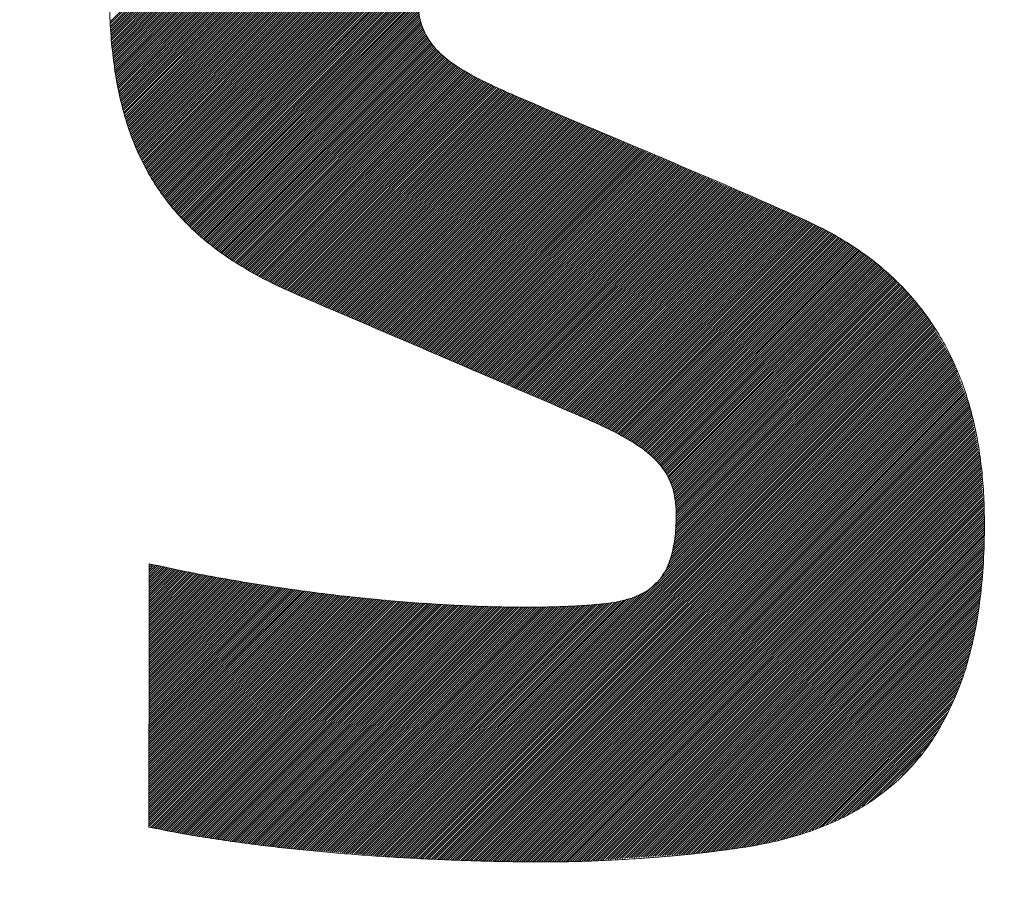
# Model space of a CAD drawing. Header units: millimetres. Extents: x 0 to 1735, y 0 to 1188.
# Tile 71 of 139: x 233.4 to 237.36, y 787.44 to 790.95. Entities that reach past the tile are written whole.
import ezdxf

# ---------------------------------------------------------------- set-up
doc = ezdxf.new("R2010")
doc.units = ezdxf.units.MM
doc.header["$LTSCALE"] = 0.727559
doc.layers.add('NoLayerName_001', color=7, linetype='Continuous')
doc.layers.add('NoLayerName_002', color=7, linetype='Continuous')

# ---------------------------------------------------------------- blocks, each defined once
blk = doc.blocks.new('JZB_0011')
at = {"layer": 'NoLayerName_002', "color": 7, "linetype": 'Continuous', "lineweight": 25}
for p, q in [((21.2814, 4.871), (19.7652, 3.3548)), ((21.291, 4.8717), (19.7659, 3.3466)), ((21.3006, 4.8724), (19.7666, 3.3384)), ((21.3101, 4.873), (19.7673, 3.3302)), ((21.3197, 4.8737), (19.7681, 3.3221)), ((21.3293, 4.8744), (19.7688, 3.3139)), ((21.3389, 4.875), (19.7695, 3.3057)), ((21.3484, 4.8757), (19.7702, 3.2975)), ((21.358, 4.8764), (19.771, 3.2893)), ((21.3676, 4.877), (19.7717, 3.2811)), ((21.3771, 4.8777), (19.7724, 3.273)), ((21.3863, 4.8779), (19.7731, 3.2648)), ((21.3953, 4.8781), (19.7739, 3.2566)), ((21.4044, 4.8783), (19.7746, 3.2484)), ((21.4135, 4.8784), (19.7753, 3.2402)), ((21.4226, 4.8786), (19.7765, 3.2325)), ((21.4317, 4.8788), (19.7777, 3.2247)), ((21.4408, 4.879), (19.7788, 3.217)), ((21.4499, 4.8792), (19.78, 3.2093)), ((21.459, 4.8793), (19.7812, 3.2016)), ((21.4681, 4.8795), (19.7824, 3.1938)), ((21.4771, 4.8797), (19.7836, 3.1861)), ((21.4862, 4.8799), (19.7847, 3.1784)), ((21.4952, 4.8799), (19.7859, 3.1707)), ((21.5041, 4.88), (19.7871, 3.1629)), ((21.5131, 4.88), (19.7883, 3.1552)), ((21.522, 4.88), (19.7895, 3.1475)), ((21.5309, 4.88), (19.7907, 3.1398)), ((21.5398, 4.88), (19.7918, 3.132)), ((21.5487, 4.88), (19.7931, 3.1244)), ((21.5575, 4.8799), (19.7948, 3.1172)), ((21.5664, 4.8798), (19.7965, 3.1099)), ((21.5752, 4.8797), (19.7981, 3.1027)), ((21.584, 4.8797), (19.7998, 3.0955)), ((21.5928, 4.8796), (19.8015, 3.0882)), ((21.6016, 4.8795), (19.8031, 3.081)), ((21.6105, 4.8794), (19.8048, 3.0737)), ((21.6193, 4.8793), (19.8064, 3.0665)), ((21.6281, 4.8792), (19.8081, 3.0592)), ((21.6369, 4.8792), (19.8098, 3.052)), ((21.6458, 4.8791), (19.8114, 3.0447)), ((21.6546, 4.879), (19.8131, 3.0375)), ((21.6633, 4.8788), (19.8148, 3.0302)), ((21.672, 4.8786), (19.8164, 3.023)), ((21.6807, 4.8784), (19.8184, 3.016)), ((21.6894, 4.8781), (19.8205, 3.0093)), ((21.6981, 4.8779), (19.8227, 3.0025)), ((21.7068, 4.8777), (19.8248, 2.9958)), ((21.7154, 4.8775), (19.827, 2.989)), ((21.7241, 4.8772), (19.8291, 2.9823)), ((21.7328, 4.877), (19.8313, 2.9755)), ((21.7415, 4.8768), (19.8334, 2.9687)), ((21.7502, 4.8766), (19.8356, 2.962)), ((21.7588, 4.8763), (19.8378, 2.9552)), ((21.7675, 4.8761), (19.8399, 2.9485)), ((21.7762, 4.8759), (19.8421, 2.9417)), ((21.7849, 4.8757), (19.8442, 2.935)), ((21.7936, 4.8754), (19.8464, 2.9282)), ((21.8023, 4.8752), (19.8485, 2.9215)), ((21.8109, 4.875), (19.8511, 2.9151)), ((21.8196, 4.8747), (19.8538, 2.9089)), ((21.8283, 4.8745), (19.8564, 2.9026)), ((21.837, 4.8743), (19.8591, 2.8964)), ((21.8457, 4.8741), (19.8617, 2.8901)), ((21.8543, 4.8738), (19.8644, 2.8839)), ((21.863, 4.8736), (19.867, 2.8776)), ((21.8717, 4.8734), (19.8697, 2.8714)), ((21.8804, 4.8731), (19.8723, 2.8651)), ((21.8889, 4.8727), (19.875, 2.8588)), ((21.8974, 4.8723), (19.8776, 2.8526)), ((21.9059, 4.8719), (19.8803, 2.8463)), ((21.9144, 4.8715), (19.8829, 2.8401)), ((21.9229, 4.8711), (19.8856, 2.8338)), ((21.2527, 4.8691), (19.764, 3.3803)), ((21.2623, 4.8697), (19.7643, 3.3717)), ((21.2718, 4.8704), (19.7645, 3.3631)), ((21.9314, 4.8707), (19.8883, 2.8276)), ((21.9399, 4.8703), (19.8914, 2.8218)), ((21.9484, 4.8699), (19.8945, 2.816)), ((21.9569, 4.8695), (19.8977, 2.8103)), ((21.9654, 4.8691), (19.9008, 2.8045)), ((21.9739, 4.8687), (19.904, 2.7988)), ((21.9824, 4.8683), (19.9071, 2.793)), ((21.9909, 4.8678), (19.9103, 2.7873)), ((21.9994, 4.8674), (19.9134, 2.7815)), ((22.0079, 4.867), (19.9166, 2.7757)), ((22.0164, 4.8666), (19.9198, 2.77)), ((22.0249, 4.8662), (19.9229, 2.7642)), ((22.0334, 4.8658), (19.9261, 2.7585)), ((22.0419, 4.8654), (19.9292, 2.7527)), ((22.0504, 4.865), (19.9324, 2.747)), ((22.0589, 4.8646), (19.9355, 2.7412)), ((22.0674, 4.8642), (19.9391, 2.7359)), ((22.0759, 4.8638), (19.9427, 2.7306)), ((22.0844, 4.8634), (19.9464, 2.7253)), ((22.0929, 4.863), (19.95, 2.7201)), ((22.1014, 4.8626), (19.9537, 2.7148)), ((22.1099, 4.8621), (19.9573, 2.7095)), ((22.1181, 4.8615), (19.9609, 2.7043)), ((22.1264, 4.8608), (19.9646, 2.699)), ((22.1346, 4.8601), (19.9682, 2.6937)), ((22.1428, 4.8594), (19.9718, 2.6885)), ((22.151, 4.8587), (19.9755, 2.6832)), ((22.1593, 4.858), (19.9791, 2.6779)), ((22.1675, 4.8574), (19.9828, 2.6726)), ((22.1757, 4.8567), (19.9864, 2.6674)), ((21.0618, 3.7339), (19.99, 2.6621)), ((21.0437, 3.7068), (19.994, 2.6571)), ((21.0353, 3.6896), (19.9981, 2.6523)), ((21.0304, 3.6757), (20.0022, 2.6475)), ((21.0255, 3.6619), (20.0063, 2.6427)), ((21.0205, 3.648), (20.0104, 2.6379)), ((21.0156, 3.6342), (20.0145, 2.6331)), ((21.0139, 3.6236), (20.0186, 2.6283)), ((21.0123, 3.6131), (20.0227, 2.6235)), ((21.0106, 3.6025), (20.0268, 2.6187)), ((21.0089, 3.5919), (20.031, 2.6139)), ((21.0073, 3.5813), (20.0351, 2.6091)), ((21.0056, 3.5708), (20.0392, 2.6043)), ((21.0039, 3.5602), (20.0433, 2.5995)), ((21.0028, 3.5502), (20.0474, 2.5947)), ((21.0026, 3.541), (20.0515, 2.5899)), ((21.0023, 3.5318), (20.0556, 2.5851)), ((21.002, 3.5227), (20.0601, 2.5808)), ((21.0018, 3.5135), (20.0647, 2.5764)), ((21.0015, 3.5043), (20.0693, 2.5721)), ((21.0013, 3.4952), (20.0738, 2.5677)), ((21.001, 3.486), (20.0784, 2.5634)), ((21.0008, 3.4768), (20.0829, 2.559)), ((21.0005, 3.4677), (20.0875, 2.5547)), ((21.0007, 3.459), (20.0921, 2.5503)), ((21.0018, 3.4512), (20.0966, 2.546)), ((21.0029, 3.4433), (20.1012, 2.5416)), ((21.004, 3.4355), (20.1058, 2.5373)), ((21.0051, 3.4277), (20.1103, 2.5329)), ((21.0062, 3.4199), (20.1149, 2.5286)), ((21.0073, 3.4121), (20.1194, 2.5243)), ((21.0084, 3.4043), (20.124, 2.5199)), ((21.0094, 3.3964), (20.1286, 2.5156)), ((21.0105, 3.3886), (20.1335, 2.5116)), ((21.0127, 3.3819), (20.1385, 2.5076)), ((21.0153, 3.3755), (20.1434, 2.5037)), ((21.0178, 3.3692), (20.1484, 2.4998)), ((21.0203, 3.3628), (20.1534, 2.4959)), ((21.0229, 3.3564), (20.1584, 2.492)), ((21.0254, 3.3501), (20.1634, 2.488)), ((21.028, 3.3437), (20.1684, 2.4841)), ((21.0305, 3.3373), (20.1734, 2.4802)), ((21.033, 3.3309), (20.1784, 2.4763)), ((21.0356, 3.3246), (20.1833, 2.4723)), ((21.039, 3.3191), (20.1883, 2.4684)), ((21.0428, 3.314), (20.1933, 2.4645)), ((21.0466, 3.3089), (20.1983, 2.4606)), ((21.0504, 3.3037), (20.2033, 2.4567)), ((21.0542, 3.2986), (20.2083, 2.4527)), ((21.058, 3.2935), (20.2133, 2.4489)), ((21.0618, 3.2884), (20.2187, 2.4454)), ((21.0655, 3.2833), (20.2241, 2.4418)), ((21.0693, 3.2782), (20.2295, 2.4383)), ((21.0731, 3.273), (20.2349, 2.4348)), ((21.0769, 3.2679), (20.2403, 2.4313)), ((21.0815, 3.2636), (20.2456, 2.4277)), ((21.0863, 3.2595), (20.251, 2.4242)), ((21.0911, 3.2554), (20.2564, 2.4207)), ((21.0958, 3.2512), (20.2618, 2.4172)), ((21.1006, 3.2471), (20.2672, 2.4136)), ((21.1054, 3.2429), (20.2726, 2.4101)), ((21.1102, 3.2388), (20.2779, 2.4066)), ((21.1149, 3.2347), (20.2833, 2.4031)), ((21.1197, 3.2305), (20.2887, 2.3995)), ((21.1245, 3.2264), (20.2941, 2.396)), ((21.1292, 3.2223), (20.2995, 2.3925)), ((21.134, 3.2181), (20.3049, 2.389)), ((21.1393, 3.2145), (20.3106, 2.3858)), ((21.1448, 3.2111), (20.3164, 2.3827)), ((21.1502, 3.2076), (20.3221, 2.3795)), ((21.1557, 3.2042), (20.3279, 2.3763)), ((21.1612, 3.2007), (20.3336, 2.3732)), ((21.1666, 3.1973), (20.3394, 2.37)), ((21.1721, 3.1938), (20.3451, 2.3669)), ((21.1776, 3.1904), (20.3509, 2.3637)), ((21.183, 3.187), (20.3566, 2.3605)), ((21.1885, 3.1835), (20.3624, 2.3574)), ((21.194, 3.1801), (20.3681, 2.3542)), ((21.1994, 3.1766), (20.3739, 2.3511)), ((21.2049, 3.1732), (20.3796, 2.3479)), ((21.2104, 3.1698), (20.3854, 2.3447)), ((21.2163, 3.1668), (20.3911, 2.3416)), ((21.2222, 3.1638), (20.3969, 2.3384)), ((21.2282, 3.1608), (20.4026, 2.3353)), ((21.2341, 3.1578), (20.4084, 2.3322)), ((21.24, 3.1548), (20.4145, 2.3293)), ((21.2459, 3.1518), (20.4206, 2.3265)), ((21.2518, 3.1489), (20.4267, 2.3237)), ((21.2577, 3.1459), (20.4327, 2.3209)), ((21.2637, 3.1429), (20.4388, 2.318)), ((21.2696, 3.1399), (20.4449, 2.3152)), ((21.2755, 3.1369), (20.451, 2.3124)), ((21.2814, 3.1339), (20.4571, 2.3096)), ((21.2873, 3.1309), (20.4631, 2.3067)), ((21.2932, 3.1279), (20.4692, 2.3039)), ((21.2991, 3.1249), (20.4753, 2.3011)), ((21.3052, 3.122), (20.4814, 2.2982)), ((21.3114, 3.1193), (20.4875, 2.2954)), ((21.3175, 3.1166), (20.4936, 2.2926)), ((21.3237, 3.1138), (20.4996, 2.2898)), ((21.3299, 3.1111), (20.5057, 2.2869)), ((21.336, 3.1084), (20.5118, 2.2841)), ((21.3422, 3.1056), (20.5179, 2.2813)), ((21.3484, 3.1029), (20.5241, 2.2786)), ((21.3546, 3.1001), (20.5303, 2.2759)), ((21.3607, 3.0974), (20.5365, 2.2732)), ((21.3669, 3.0947), (20.5428, 2.2705)), ((21.3731, 3.0919), (20.549, 2.2679)), ((21.3792, 3.0892), (20.5552, 2.2652)), ((21.3854, 3.0865), (20.5615, 2.2625)), ((21.3916, 3.0837), (20.5677, 2.2598)), ((21.3978, 3.081), (20.5739, 2.2572)), ((21.4039, 3.0782), (20.5802, 2.2545)), ((21.4101, 3.0755), (20.5864, 2.2518)), ((21.4163, 3.0728), (20.5926, 2.2491)), ((21.4225, 3.0701), (20.5989, 2.2465)), ((21.4288, 3.0675), (20.6051, 2.2438)), ((21.435, 3.0648), (20.6113, 2.2411)), ((21.4413, 3.0621), (20.6176, 2.2385)), ((21.4475, 3.0595), (20.6238, 2.2358)), ((21.4537, 3.0568), (20.63, 2.2331)), ((21.46, 3.0541), (20.6363, 2.2304)), ((21.4662, 3.0515), (20.6425, 2.2278)), ((21.4725, 3.0488), (20.6488, 2.2251)), ((21.4787, 3.0461), (20.655, 2.2224)), ((21.4849, 3.0434), (20.6612, 2.2197)), ((21.4912, 3.0408), (20.6675, 2.2171)), ((21.4974, 3.0381), (20.6737, 2.2144)), ((21.5036, 3.0354), (20.6799, 2.2117)), ((21.5099, 3.0328), (20.6862, 2.209)), ((21.5161, 3.0301), (20.6924, 2.2064)), ((21.5224, 3.0274), (20.6986, 2.2037)), ((21.5286, 3.0248), (20.7049, 2.201)), ((21.5348, 3.0221), (20.7111, 2.1983)), ((21.5411, 3.0194), (20.7173, 2.1957)), ((21.5473, 3.0167), (20.7236, 2.193)), ((21.5536, 3.0141), (20.7298, 2.1903)), ((21.5598, 3.0114), (20.736, 2.1876)), ((21.566, 3.0087), (20.7423, 2.185)), ((21.5723, 3.0061), (20.7485, 2.1823)), ((21.5785, 3.0034), (20.7547, 2.1796)), ((21.5847, 3.0007), (20.761, 2.177)), ((21.591, 2.998), (20.7672, 2.1743)), ((21.5972, 2.9954), (20.7734, 2.1716)), ((21.6034, 2.9927), (20.7797, 2.1689)), ((21.6097, 2.99), (20.7859, 2.1663)), ((21.6159, 2.9874), (20.7921, 2.1636)), ((21.6222, 2.9847), (20.7984, 2.1609)), ((21.6284, 2.982), (20.8046, 2.1582)), ((21.6346, 2.9793), (20.8108, 2.1556)), ((21.6409, 2.9767), (20.8171, 2.1529)), ((21.6471, 2.974), (20.8233, 2.1502)), ((21.6533, 2.9713), (20.8296, 2.1475)), ((21.6596, 2.9687), (20.8358, 2.1449)), ((21.6658, 2.966), (20.842, 2.1422)), ((21.6721, 2.9633), (20.8483, 2.1395)), ((21.6783, 2.9606), (20.8545, 2.1368)), ((21.6845, 2.958), (20.8607, 2.1342)), ((21.6908, 2.9553), (20.867, 2.1315)), ((21.697, 2.9526), (20.8732, 2.1288)), ((21.7032, 2.95), (20.8794, 2.1261)), ((21.7095, 2.9473), (20.8857, 2.1235)), ((21.7157, 2.9446), (20.8919, 2.1208)), ((21.7219, 2.9419), (20.8981, 2.1181)), ((21.7282, 2.9393), (20.9044, 2.1154)), ((21.7344, 2.9366), (20.9106, 2.1128)), ((21.7407, 2.9339), (20.9168, 2.1101)), ((21.7469, 2.9312), (20.9231, 2.1074)), ((21.7531, 2.9286), (20.9293, 2.1047)), ((21.7594, 2.9259), (20.9355, 2.1021)), ((21.7656, 2.9232), (20.9418, 2.0994)), ((21.7718, 2.9206), (20.948, 2.0967)), ((21.7781, 2.9179), (20.9542, 2.0941)), ((21.7843, 2.9152), (20.9605, 2.0914)), ((21.7905, 2.9125), (20.9667, 2.0887)), ((21.7968, 2.9099), (20.9729, 2.086)), ((21.803, 2.9072), (20.9792, 2.0834)), ((21.8092, 2.9045), (20.9854, 2.0807)), ((21.8155, 2.9018), (20.9916, 2.078)), ((21.8217, 2.8992), (20.9979, 2.0753)), ((21.828, 2.8965), (21.0041, 2.0727)), ((21.8342, 2.8938), (21.0103, 2.07)), ((21.8404, 2.8912), (21.0166, 2.0673)), ((21.8467, 2.8885), (21.0228, 2.0646)), ((21.8529, 2.8858), (21.029, 2.062)), ((21.8591, 2.8831), (21.0353, 2.0593)), ((21.8654, 2.8805), (21.0415, 2.0566)), ((21.8716, 2.8778), (21.0478, 2.0539)), ((21.8778, 2.8751), (21.054, 2.0513)), ((21.8841, 2.8724), (21.0602, 2.0486)), ((21.8903, 2.8698), (21.0665, 2.0459)), ((21.8965, 2.8671), (21.0727, 2.0432)), ((21.9028, 2.8644), (21.0789, 2.0406)), ((21.909, 2.8617), (21.0852, 2.0379)), ((21.9152, 2.8591), (21.0914, 2.0352)), ((21.9215, 2.8564), (21.0976, 2.0325)), ((21.9277, 2.8537), (21.1039, 2.0299)), ((21.9339, 2.8511), (21.1101, 2.0272)), ((21.9402, 2.8484), (21.1163, 2.0245)), ((21.9464, 2.8457), (21.1226, 2.0218)), ((21.9527, 2.843), (21.1288, 2.0192)), ((21.9589, 2.8404), (21.135, 2.0165)), ((21.9651, 2.8377), (21.1413, 2.0138)), ((21.9714, 2.835), (21.1475, 2.0112)), ((21.9776, 2.8323), (21.1537, 2.0085)), ((21.9838, 2.8297), (21.16, 2.0058)), ((21.9901, 2.827), (21.1662, 2.0031)), ((21.9963, 2.8243), (21.1724, 2.0005)), ((22.0025, 2.8216), (21.1787, 1.9978)), ((22.0088, 2.819), (21.1849, 1.9951)), ((22.015, 2.8163), (21.1911, 1.9924)), ((22.0212, 2.8136), (21.1974, 1.9898)), ((22.0275, 2.811), (21.2036, 1.9871)), ((22.0337, 2.8083), (21.2098, 1.9844)), ((22.0399, 2.8056), (21.2161, 1.9817)), ((22.0462, 2.8029), (21.2223, 1.9791)), ((22.0524, 2.8003), (21.2285, 1.9764)), ((22.0587, 2.7976), (21.2348, 1.9737)), ((22.0649, 2.7949), (21.241, 1.971)), ((22.0711, 2.7922), (21.2472, 1.9684)), ((22.0774, 2.7896), (21.2535, 1.9657)), ((22.0836, 2.7869), (21.2597, 1.963)), ((22.0898, 2.7842), (21.266, 1.9603)), ((22.0961, 2.7815), (21.2722, 1.9577)), ((22.1023, 2.7789), (21.2784, 1.955)), ((22.1085, 2.7762), (21.2847, 1.9523)), ((22.1148, 2.7735), (21.2909, 1.9497)), ((22.121, 2.7709), (21.2971, 1.947)), ((22.1272, 2.7682), (21.3034, 1.9443)), ((22.1335, 2.7655), (21.3096, 1.9416)), ((22.1397, 2.7628), (21.3158, 1.939)), ((22.1459, 2.7602), (21.3221, 1.9363)), ((22.1522, 2.7575), (21.3283, 1.9336)), ((22.1584, 2.7548), (21.3345, 1.9309)), ((22.1646, 2.7521), (21.3408, 1.9283)), ((22.1709, 2.7495), (21.347, 1.9256)), ((22.1771, 2.7468), (21.3532, 1.9229)), ((22.1834, 2.7441), (21.3595, 1.9202)), ((22.1896, 2.7414), (21.3657, 1.9176)), ((22.1958, 2.7388), (21.3719, 1.9149)), ((22.2021, 2.7361), (21.3782, 1.9122)), ((22.2083, 2.7334), (21.3844, 1.9095)), ((22.2145, 2.7308), (21.3907, 1.9069)), ((22.2208, 2.7281), (21.3969, 1.9042)), ((22.227, 2.7254), (21.4031, 1.9015)), ((22.2332, 2.7227), (21.4094, 1.8989)), ((22.2395, 2.7201), (21.4156, 1.8962)), ((22.2457, 2.7174), (21.4218, 1.8935)), ((22.2519, 2.7147), (21.4281, 1.8908)), ((22.2582, 2.712), (21.4343, 1.8882)), ((22.2644, 2.7094), (21.4405, 1.8855)), ((22.2706, 2.7067), (21.4468, 1.8828)), ((22.2769, 2.704), (21.453, 1.8802)), ((22.2831, 2.7013), (21.4592, 1.8775)), ((22.2894, 2.6987), (21.4655, 1.8748)), ((22.2956, 2.696), (21.4717, 1.8721)), ((22.3018, 2.6933), (21.478, 1.8695)), ((22.3081, 2.6907), (21.4842, 1.8668)), ((22.3143, 2.688), (21.4904, 1.8641)), ((22.3205, 2.6853), (21.4967, 1.8614)), ((22.3268, 2.6826), (21.5029, 1.8588)), ((22.333, 2.68), (21.5091, 1.8561)), ((22.3392, 2.6773), (21.5153, 1.8534)), ((22.3455, 2.6746), (21.5215, 1.8507)), ((22.3517, 2.6719), (21.5277, 1.848)), ((22.3579, 2.6693), (21.534, 1.8453)), ((22.3642, 2.6666), (21.5402, 1.8426)), ((22.3704, 2.6639), (21.5464, 1.8399)), ((22.3766, 2.6613), (21.5526, 1.8372)), ((22.3829, 2.6586), (21.5588, 1.8345)), ((22.3891, 2.6559), (21.565, 1.8318)), ((22.3954, 2.6532), (21.5712, 1.8291)), ((22.4016, 2.6506), (21.5774, 1.8264)), ((22.4078, 2.6479), (21.5836, 1.8237)), ((22.4141, 2.6452), (21.5898, 1.821)), ((22.4203, 2.6425), (21.596, 1.8183)), ((22.4265, 2.6399), (21.6022, 1.8156)), ((22.4328, 2.6372), (21.6084, 1.8128)), ((22.439, 2.6345), (21.6146, 1.8101)), ((22.4452, 2.6319), (21.6208, 1.8074)), ((22.4515, 2.6292), (21.627, 1.8047)), ((22.4577, 2.6265), (21.6332, 1.802)), ((22.4639, 2.6238), (21.6394, 1.7993)), ((22.4702, 2.6212), (21.6457, 1.7966)), ((22.4764, 2.6185), (21.6519, 1.7939)), ((22.4827, 2.6158), (21.6581, 1.7912)), ((22.4889, 2.6131), (21.6643, 1.7885)), ((22.4951, 2.6105), (21.6705, 1.7858)), ((22.5014, 2.6078), (21.6767, 1.7831)), ((22.5076, 2.6051), (21.6829, 1.7804)), ((22.5138, 2.6025), (21.6891, 1.7777)), ((22.5201, 2.5998), (21.6953, 1.775)), ((22.5261, 2.5969), (21.7015, 1.7723)), ((22.5322, 2.594), (21.7077, 1.7696)), ((22.5382, 2.5912), (21.7139, 1.7669)), ((22.5442, 2.5883), (21.7201, 1.7642)), ((22.5503, 2.5855), (21.7263, 1.7615)), ((22.5563, 2.5826), (21.7325, 1.7588)), ((22.5624, 2.5797), (21.7387, 1.756)), ((22.5684, 2.5769), (21.7446, 1.753)), ((22.5745, 2.574), (21.7505, 1.7501)), ((22.5805, 2.5711), (21.7564, 1.7471)), ((22.5865, 2.5683), (21.7623, 1.7441)), ((22.5926, 2.5654), (21.7682, 1.7411)), ((22.5986, 2.5625), (21.7742, 1.7381)), ((22.6047, 2.5597), (21.7801, 1.7351)), ((22.6107, 2.5568), (21.786, 1.7321)), ((22.6168, 2.5539), (21.7919, 1.7291)), ((22.6228, 2.5511), (21.7978, 1.7261)), ((22.6288, 2.5482), (21.8037, 1.7231)), ((22.6347, 2.5452), (21.8096, 1.7201)), ((22.6404, 2.5419), (21.8155, 1.7171)), ((22.646, 2.5387), (21.8215, 1.7141)), ((22.6517, 2.5354), (21.8274, 1.7111)), ((22.6573, 2.5321), (21.833, 1.7079)), ((22.663, 2.5289), (21.8385, 1.7044)), ((22.6686, 2.5256), (21.844, 1.701)), ((22.6743, 2.5224), (21.8494, 1.6975)), ((22.6799, 2.5191), (21.8549, 1.6941)), ((22.6855, 2.5158), (21.8603, 1.6906)), ((22.6912, 2.5126), (21.8658, 1.6872)), ((22.6968, 2.5093), (21.8712, 1.6837)), ((22.7025, 2.506), (21.8767, 1.6803)), ((22.7081, 2.5028), (21.8822, 1.6768)), ((22.7138, 2.4995), (21.8876, 1.6734)), ((22.7194, 2.4962), (21.8931, 1.6699)), ((22.7251, 2.493), (21.8985, 1.6665)), ((22.7307, 2.4897), (21.904, 1.663)), ((22.7363, 2.4864), (21.9089, 1.659)), ((22.7415, 2.4827), (21.9136, 1.6548)), ((22.7467, 2.479), (21.9184, 1.6507)), ((22.752, 2.4753), (21.9232, 1.6465)), ((22.7572, 2.4717), (21.9279, 1.6424)), ((22.7624, 2.468), (21.9327, 1.6382)), ((22.7677, 2.4643), (21.9375, 1.6341)), ((22.7729, 2.4607), (21.9422, 1.63)), ((22.7781, 2.457), (21.947, 1.6258)), ((22.7834, 2.4533), (21.9517, 1.6217)), ((22.7886, 2.4496), (21.9565, 1.6175)), ((22.7939, 2.446), (21.9613, 1.6134)), ((22.7991, 2.4423), (21.9653, 1.6085)), ((22.8043, 2.4386), (21.9691, 1.6034)), ((22.8096, 2.4349), (21.9729, 1.5983)), ((22.8148, 2.4313), (21.9767, 1.5932)), ((22.82, 2.4276), (21.9805, 1.588)), ((22.8253, 2.4239), (21.9843, 1.5829)), ((22.8303, 2.42), (21.9881, 1.5778)), ((22.8351, 2.4159), (21.9919, 1.5727)), ((22.8399, 2.4118), (21.9956, 1.5676)), ((22.8447, 2.4077), (21.9994, 1.5625)), ((22.8495, 2.4037), (22.0032, 1.5573)), ((22.8544, 2.3996), (22.006, 1.5512)), ((22.8592, 2.3955), (22.0085, 1.5448)), ((22.864, 2.3914), (22.011, 1.5384)), ((22.8688, 2.3873), (22.0136, 1.5321)), ((22.8736, 2.3832), (22.0161, 1.5257)), ((22.8784, 2.3791), (22.0187, 1.5193)), ((22.8833, 2.375), (22.0212, 1.513)), ((22.8881, 2.3709), (22.0238, 1.5066)), ((22.8929, 2.3668), (22.0263, 1.5003)), ((22.8977, 2.3627), (22.0289, 1.4939)), ((22.9025, 2.3587), (22.0302, 1.4863)), ((22.9074, 2.3546), (22.0313, 1.4785)), ((22.912, 2.3503), (22.0324, 1.4707)), ((22.9164, 2.3458), (22.0335, 1.4629)), ((22.9208, 2.3413), (22.0346, 1.4551)), ((22.9252, 2.3368), (22.0357, 1.4473)), ((22.9296, 2.3323), (22.0368, 1.4395)), ((22.934, 2.3277), (22.0379, 1.4317)), ((22.9603, 2.3006), (22.0387, 1.379)), ((22.9559, 2.3051), (22.0389, 1.3882)), ((22.9384, 2.3232), (22.039, 1.4238)), ((22.9515, 2.3097), (22.0392, 1.3973)), ((22.9471, 2.3142), (22.0394, 1.4065)), ((22.9428, 2.3187), (22.0397, 1.4156)), ((22.9983, 2.2584), (22.0319, 1.292)), ((22.9943, 2.2633), (22.0336, 1.3026)), ((22.9903, 2.2683), (22.0352, 1.3132)), ((22.9864, 2.2732), (22.0369, 1.3237)), ((22.9823, 2.278), (22.0374, 1.3332)), ((22.9779, 2.2826), (22.0377, 1.3423)), ((22.9735, 2.2871), (22.0379, 1.3515)), ((22.9691, 2.2916), (22.0382, 1.3607)), ((22.9647, 2.2961), (22.0384, 1.3698)), ((23.0299, 2.2188), (22.007, 1.1959)), ((23.0259, 2.2237), (22.0119, 1.2097)), ((23.022, 2.2287), (22.0168, 1.2235)), ((23.018, 2.2336), (22.0218, 1.2374)), ((23.0141, 2.2386), (22.0253, 1.2498)), ((23.0101, 2.2435), (22.0269, 1.2603)), ((23.0062, 2.2485), (22.0286, 1.2709)), ((23.0022, 2.2534), (22.0302, 1.2815)), ((23.0457, 2.199), (20.8693, 0.0225)), ((23.0495, 2.1938), (20.8775, 0.0219)), ((23.0528, 2.1882), (20.8858, 0.0212)), ((23.056, 2.1826), (20.894, 0.0205)), ((23.0418, 2.2039), (21.9681, 1.1303)), ((23.0378, 2.2089), (21.9863, 1.1574)), ((23.0339, 2.2138), (22.0021, 1.182)), ((23.0593, 2.1769), (20.9022, 0.0198)), ((23.0626, 2.1713), (20.9104, 0.0191)), ((23.0659, 2.1657), (20.9187, 0.0184)), ((23.0692, 2.1601), (20.9269, 0.0178)), ((23.0725, 2.1545), (20.9353, 0.0173)), ((23.0758, 2.1489), (20.9438, 0.0169)), ((23.0791, 2.1432), (20.9523, 0.0165)), ((23.0824, 2.1376), (20.9608, 0.0161)), ((23.0857, 2.132), (20.9693, 0.0157)), ((23.089, 2.1264), (20.9778, 0.0153)), ((23.0923, 2.1208), (20.9863, 0.0149)), ((23.0956, 2.1152), (20.9949, 0.0145)), ((23.0988, 2.1095), (21.0034, 0.0141)), ((23.1021, 2.1039), (21.0119, 0.0137)), ((23.1054, 2.0983), (21.0204, 0.0133)), ((23.1087, 2.0927), (21.0289, 0.0129)), ((23.112, 2.0871), (21.0374, 0.0125)), ((23.1153, 2.0815), (21.0459, 0.0121)), ((23.1186, 2.0759), (21.0544, 0.0117)), ((23.1219, 2.0702), (21.0629, 0.0113)), ((23.1252, 2.0646), (21.0714, 0.0108)), ((23.1285, 2.059), (21.0799, 0.0104)), ((23.1318, 2.0534), (21.0884, 0.01)), ((23.1351, 2.0478), (21.0969, 0.0096)), ((23.1384, 2.0422), (21.1054, 0.0092)), ((23.1417, 2.0365), (21.114, 0.0088)), ((23.1449, 2.0309), (21.1225, 0.0084)), ((23.1482, 2.0253), (21.131, 0.008)), ((23.1515, 2.0197), (21.1395, 0.0076)), ((23.1539, 2.0132), (21.148, 0.0072)), ((23.1563, 2.0067), (21.1565, 0.0068)), ((23.1587, 2.0002), (21.1651, 0.0065)), ((23.1611, 1.9936), (21.1738, 0.0063)), ((23.1635, 1.9871), (21.1825, 0.0061)), ((23.1659, 1.9806), (21.1912, 0.0059)), ((23.1683, 1.9741), (21.1998, 0.0057)), ((23.1707, 1.9675), (21.2085, 0.0054)), ((23.173, 1.961), (21.2172, 0.0052)), ((23.1754, 1.9545), (21.2259, 0.005)), ((23.1778, 1.948), (21.2346, 0.0048)), ((23.1802, 1.9415), (21.2433, 0.0045)), ((23.1826, 1.9349), (21.252, 0.0043)), ((23.185, 1.9284), (21.2607, 0.0041)), ((23.1874, 1.9219), (21.2693, 0.0039)), ((23.1897, 1.9154), (21.278, 0.0037)), ((23.1921, 1.9089), (21.2867, 0.0034)), ((23.1945, 1.9023), (21.2954, 0.0032)), ((23.1969, 1.8958), (21.3041, 0.003)), ((23.1993, 1.8893), (21.3128, 0.0028)), ((23.2017, 1.8828), (21.3215, 0.0025)), ((23.2041, 1.8763), (21.3301, 0.0023)), ((23.2065, 1.8697), (21.3388, 0.0021)), ((23.2088, 1.8632), (21.3475, 0.0019)), ((23.2112, 1.8567), (21.3562, 0.0017)), ((23.2136, 1.8502), (21.3649, 0.0014)), ((23.216, 1.8436), (21.3736, 0.0012)), ((23.2184, 1.8371), (21.3823, 0.001)), ((23.2208, 1.8306), (21.3911, 0.0009)), ((23.223, 1.8239), (21.3999, 0.0009)), ((23.2245, 1.8165), (21.4088, 0.0008)), ((23.226, 1.8091), (21.4176, 0.0007)), ((23.2274, 1.8016), (21.4264, 0.0006)), ((23.2289, 1.7942), (21.4352, 0.0005)), ((23.2304, 1.7868), (21.4441, 0.0004)), ((23.2319, 1.7793), (21.4529, 0.0004)), ((23.2333, 1.7719), (21.4617, 0.0003)), ((23.2348, 1.7644), (21.4706, 0.0002)), ((23.2363, 1.757), (21.4794, 0.0001)), ((23.2377, 1.7496), (21.4882, 0)), ((23.2392, 1.7421), (21.4971, 0)), ((23.2407, 1.7347), (21.506, 0)), ((23.2422, 1.7273), (21.5149, 0)), ((23.2436, 1.7198), (21.5238, 0)), ((23.2451, 1.7124), (21.5327, 0)), ((23.2466, 1.7049), (21.5417, 0.0001)), ((23.248, 1.6975), (21.5506, 0.0001)), ((23.2495, 1.6901), (21.5597, 0.0002)), ((23.251, 1.6826), (21.5688, 0.0004)), ((23.2524, 1.6752), (21.5779, 0.0006)), ((23.2539, 1.6678), (21.587, 0.0008)), ((23.2554, 1.6603), (21.596, 0.001)), ((23.2569, 1.6529), (21.6051, 0.0012)), ((23.2583, 1.6454), (21.6142, 0.0013)), ((23.2598, 1.638), (21.6233, 0.0015)), ((23.2613, 1.6306), (21.6324, 0.0017)), ((23.2627, 1.6231), (21.6415, 0.0019)), ((23.2642, 1.6157), (21.6506, 0.0021)), ((23.265, 1.6076), (21.6597, 0.0022)), ((23.2656, 1.5993), (21.6691, 0.0028)), ((23.2662, 1.5909), (21.6787, 0.0034)), ((23.2667, 1.5825), (21.6882, 0.0041)), ((23.2673, 1.5742), (21.6978, 0.0048)), ((23.2678, 1.5658), (21.7074, 0.0054)), ((23.2684, 1.5575), (21.717, 0.0061)), ((23.2689, 1.5491), (21.7265, 0.0067)), ((23.2695, 1.5408), (21.7361, 0.0074)), ((23.27, 1.5324), (21.7457, 0.0081)), ((23.2706, 1.5241), (21.7553, 0.0087)), ((23.2712, 1.5157), (21.7648, 0.0094)), ((23.2717, 1.5074), (21.7744, 0.0101)), ((23.2723, 1.499), (21.784, 0.0107)), ((23.2728, 1.4907), (21.7936, 0.0114)), ((23.2734, 1.4823), (21.8031, 0.0121)), ((23.2739, 1.474), (21.8127, 0.0127)), ((23.2745, 1.4656), (21.8223, 0.0134)), ((23.275, 1.4573), (21.8318, 0.0141)), ((23.2756, 1.4489), (21.8414, 0.0147)), ((23.2762, 1.4406), (21.851, 0.0154)), ((23.2767, 1.4322), (21.8606, 0.0161)), ((23.2773, 1.4238), (21.8701, 0.0167)), ((23.2778, 1.4155), (21.8797, 0.0174)), ((23.2784, 1.4071), (21.8893, 0.0181)), ((23.2789, 1.3988), (21.8989, 0.0187)), ((23.2795, 1.3904), (21.9084, 0.0194)), ((23.2798, 1.3818), (21.918, 0.02)), ((23.2798, 1.373), (21.9276, 0.0207)), ((23.2799, 1.3641), (21.9372, 0.0214)), ((23.2799, 1.3552), (21.9467, 0.022)), ((23.2798, 1.3462), (21.9563, 0.0227)), ((23.2798, 1.3373), (21.9659, 0.0234)), ((23.2797, 1.3283), (21.9754, 0.024)), ((23.2796, 1.3193), (21.985, 0.0247)), ((23.2795, 1.3102), (21.9946, 0.0254)), ((23.2792, 1.301), (22.0042, 0.026)), ((23.2789, 1.2918), (22.0137, 0.0267)), ((23.2786, 1.2827), (22.0233, 0.0274)), ((23.2783, 1.2735), (22.0329, 0.028)), ((23.278, 1.2643), (22.0425, 0.0287)), ((23.2778, 1.2551), (22.052, 0.0294)), ((23.2775, 1.2459), (22.0616, 0.03)), ((23.2772, 1.2367), (22.0712, 0.0307)), ((19.9399, 1.1955), (19.9201, 1.1758)), ((19.9472, 1.1939), (19.9201, 1.1669)), ((19.9545, 1.1923), (19.9201, 1.1579)), ((19.9618, 1.1907), (19.9201, 1.149)), ((19.9691, 1.1891), (19.9201, 1.1401)), ((19.9253, 1.1987), (19.9202, 1.1936)), ((19.9326, 1.1971), (19.9202, 1.1847)), ((23.2767, 1.2273), (22.0808, 0.0314)), ((23.2759, 1.2176), (22.0903, 0.032)), ((23.2751, 1.2079), (22.0999, 0.0327)), ((23.2744, 1.1982), (22.1095, 0.0333)), ((23.2736, 1.1886), (22.1191, 0.034)), ((19.9764, 1.1875), (19.9201, 1.1312)), ((19.9838, 1.186), (19.9201, 1.1223)), ((19.9912, 1.1844), (19.9201, 1.1134)), ((19.9985, 1.1829), (19.9201, 1.1045)), ((20.0059, 1.1813), (19.9201, 1.0956)), ((20.0133, 1.1798), (19.9201, 1.0867)), ((20.0206, 1.1783), (19.9201, 1.0777)), ((20.028, 1.1767), (19.9201, 1.0688)), ((20.0354, 1.1752), (19.9201, 1.0599)), ((20.0427, 1.1737), (19.9201, 1.051)), ((20.0501, 1.1721), (19.9201, 1.0421)), ((20.0575, 1.1706), (19.9201, 1.0332)), ((20.0651, 1.1693), (19.9201, 1.0243)), ((20.0726, 1.1679), (19.9201, 1.0154)), ((20.0802, 1.1665), (19.9201, 1.0065)), ((20.0877, 1.1652), (19.9201, 0.9975)), ((20.0953, 1.1638), (19.9201, 0.9886)), ((20.1028, 1.1625), (19.9201, 0.9797)), ((20.1104, 1.1611), (19.9201, 0.9708)), ((20.1179, 1.1598), (19.9201, 0.9619)), ((20.1255, 1.1584), (19.9201, 0.953)), ((20.133, 1.157), (19.9201, 0.9441)), ((20.1406, 1.1557), (19.9201, 0.9352)), ((20.1481, 1.1543), (19.9201, 0.9263)), ((20.1557, 1.153), (19.9201, 0.9173)), ((20.1632, 1.1516), (19.9201, 0.9084)), ((20.1708, 1.1502), (19.9201, 0.8995)), ((20.1783, 1.1489), (19.9201, 0.8906)), ((23.2728, 1.1789), (22.1287, 0.0347)), ((23.2721, 1.1692), (22.1388, 0.0359)), ((23.2713, 1.1595), (22.1489, 0.0372)), ((23.2705, 1.1499), (22.1591, 0.0384)), ((20.2085, 1.1434), (19.92, 0.855)), ((20.2161, 1.1421), (19.92, 0.8461)), ((20.2236, 1.1407), (19.92, 0.8371)), ((20.2312, 1.1394), (19.92, 0.8282)), ((20.2387, 1.138), (19.92, 0.8193)), ((20.2463, 1.1366), (19.92, 0.8104)), ((20.2538, 1.1353), (19.92, 0.8015)), ((20.2614, 1.1339), (19.92, 0.7926)), ((20.2689, 1.1326), (19.92, 0.7837)), ((20.2765, 1.1312), (19.92, 0.7748)), ((20.284, 1.1299), (19.92, 0.7659)), ((20.2916, 1.1285), (19.92, 0.7569)), ((20.2991, 1.1271), (19.92, 0.748)), ((20.3067, 1.1258), (19.92, 0.7391)), ((20.3142, 1.1244), (19.92, 0.7302)), ((20.3218, 1.1231), (19.92, 0.7213)), ((20.3293, 1.1217), (19.92, 0.7124)), ((20.3369, 1.1203), (19.92, 0.7035)), ((20.3444, 1.119), (19.92, 0.6946)), ((20.352, 1.1176), (19.92, 0.6857)), ((20.3595, 1.1163), (19.92, 0.6767)), ((20.3673, 1.1152), (19.92, 0.6678)), ((20.3751, 1.1141), (19.92, 0.6589)), ((20.383, 1.113), (19.92, 0.65)), ((20.3908, 1.1119), (19.92, 0.6411)), ((20.3986, 1.1108), (19.92, 0.6322)), ((20.4064, 1.1097), (19.92, 0.6233)), ((20.1859, 1.1475), (19.9201, 0.8817)), ((20.1934, 1.1462), (19.9201, 0.8728)), ((20.201, 1.1448), (19.9201, 0.8639)), ((21.9616, 1.1237), (20.8611, 0.0232)), ((23.2698, 1.1402), (22.1692, 0.0396)), ((23.269, 1.1305), (22.1793, 0.0409)), ((23.2683, 1.1209), (22.1895, 0.0421)), ((23.2675, 1.1112), (22.1996, 0.0433)), ((20.4847, 1.0989), (19.9199, 0.5342)), ((20.4925, 1.0978), (19.9199, 0.5253)), ((20.5003, 1.0967), (19.9199, 0.5163)), ((20.5082, 1.0957), (19.9199, 0.5074)), ((20.516, 1.0946), (19.9199, 0.4985)), ((20.5238, 1.0935), (19.9199, 0.4896)), ((20.5316, 1.0924), (19.9199, 0.4807)), ((20.5395, 1.0913), (19.9199, 0.4718)), ((20.5473, 1.0902), (19.9199, 0.4629)), ((20.5551, 1.0892), (19.9199, 0.454)), ((20.5629, 1.0881), (19.9199, 0.4451)), ((20.5708, 1.087), (19.9199, 0.4361)), ((20.5786, 1.0859), (19.9199, 0.4272)), ((20.5864, 1.0848), (19.9199, 0.4183)), ((20.5943, 1.0838), (19.9199, 0.4094)), ((20.6021, 1.0827), (19.9199, 0.4005)), ((20.6099, 1.0816), (19.9199, 0.3916)), ((20.6177, 1.0805), (19.9199, 0.3827)), ((20.6256, 1.0794), (19.9199, 0.3738)), ((20.6334, 1.0783), (19.9199, 0.3649)), ((20.6412, 1.0773), (19.9199, 0.3559)), ((20.649, 1.0762), (19.9199, 0.347)), ((20.6569, 1.0751), (19.9199, 0.3381)), ((20.6649, 1.0742), (19.9199, 0.3292)), ((20.673, 1.0734), (19.9199, 0.3203)), ((20.6811, 1.0726), (19.9199, 0.3114)), ((20.6892, 1.0718), (19.9199, 0.3025)), ((20.6973, 1.071), (19.9199, 0.2936)), ((20.7054, 1.0702), (19.9199, 0.2847)), ((20.7135, 1.0694), (19.9199, 0.2757)), ((20.4143, 1.1087), (19.92, 0.6144)), ((20.4221, 1.1076), (19.92, 0.6055)), ((20.4299, 1.1065), (19.92, 0.5965)), ((20.4377, 1.1054), (19.92, 0.5876)), ((20.4456, 1.1043), (19.92, 0.5787)), ((20.4534, 1.1032), (19.92, 0.5698)), ((20.4612, 1.1022), (19.92, 0.5609)), ((20.469, 1.1011), (19.92, 0.552)), ((20.4769, 1.1), (19.92, 0.5431)), ((21.8828, 1.0716), (20.8364, 0.0253)), ((21.8994, 1.0793), (20.8446, 0.0246)), ((21.916, 1.087), (20.8529, 0.0239)), ((23.2667, 1.1015), (22.2098, 0.0445)), ((23.266, 1.0918), (22.2199, 0.0458)), ((23.2652, 1.0822), (22.23, 0.047)), ((23.2639, 1.072), (22.2402, 0.0483)), ((20.7621, 1.0645), (19.9198, 0.2223)), ((20.7702, 1.0637), (19.9198, 0.2134)), ((20.7783, 1.0629), (19.9198, 0.2044)), ((20.7864, 1.0621), (19.9198, 0.1955)), ((20.7945, 1.0613), (19.9198, 0.1866)), ((20.8026, 1.0604), (19.9198, 0.1777)), ((20.8107, 1.0596), (19.9198, 0.1688)), ((20.8188, 1.0588), (19.9198, 0.1599)), ((20.8269, 1.058), (19.9198, 0.151)), ((20.835, 1.0572), (19.9198, 0.1421)), ((20.7216, 1.0685), (19.9199, 0.2668)), ((20.7297, 1.0677), (19.9199, 0.2579)), ((20.7378, 1.0669), (19.9199, 0.249)), ((20.7459, 1.0661), (19.9199, 0.2401)), ((20.754, 1.0653), (19.9199, 0.2312)), ((20.8431, 1.0564), (19.9255, 0.1388)), ((20.8512, 1.0556), (19.9328, 0.1373)), ((20.8593, 1.0548), (19.9402, 0.1358)), ((20.8674, 1.054), (19.9476, 0.1343)), ((20.8755, 1.0532), (19.955, 0.1327)), ((20.8836, 1.0524), (19.9625, 0.1313)), ((20.8917, 1.0515), (19.9699, 0.1298)), ((20.8998, 1.0507), (19.9774, 0.1284)), ((20.9079, 1.0499), (19.9848, 0.1269)), ((20.916, 1.0491), (19.9923, 0.1255)), ((20.9241, 1.0483), (19.9998, 0.124)), ((20.9322, 1.0475), (20.0072, 0.1226)), ((20.9403, 1.0467), (20.0148, 0.1212)), ((20.9485, 1.046), (20.0224, 0.1199)), ((20.9569, 1.0455), (20.0301, 0.1187)), ((20.9653, 1.045), (20.0377, 0.1174)), ((20.9737, 1.0445), (20.0454, 0.1162)), ((20.982, 1.0439), (20.053, 0.1149)), ((20.9904, 1.0434), (20.0606, 0.1136)), ((20.9988, 1.0429), (20.0683, 0.1124)), ((21.0072, 1.0424), (20.0759, 0.1111)), ((21.0156, 1.0419), (20.0836, 0.1098)), ((21.024, 1.0413), (20.0912, 0.1086)), ((21.0324, 1.0408), (20.0989, 0.1073)), ((21.0408, 1.0403), (20.1065, 0.1061)), ((21.0492, 1.0398), (20.1142, 0.1048)), ((21.0575, 1.0393), (20.1218, 0.1035)), ((21.0659, 1.0387), (20.1295, 0.1023)), ((21.0743, 1.0382), (20.1371, 0.101)), ((21.0827, 1.0377), (20.1448, 0.0998)), ((21.0911, 1.0372), (20.1524, 0.0985)), ((21.0995, 1.0367), (20.1601, 0.0972)), ((21.1079, 1.0361), (20.1677, 0.096)), ((21.1163, 1.0356), (20.1754, 0.0947)), ((21.1247, 1.0351), (20.183, 0.0934)), ((21.133, 1.0346), (20.1906, 0.0922)), ((21.1414, 1.0341), (20.1983, 0.0909)), ((21.1498, 1.0335), (20.2059, 0.0897)), ((21.1582, 1.033), (20.2136, 0.0884)), ((21.1666, 1.0325), (20.2212, 0.0871)), ((21.175, 1.032), (20.2289, 0.0859)), ((21.1834, 1.0315), (20.2368, 0.0849)), ((21.1918, 1.0309), (20.2447, 0.0839)), ((21.2002, 1.0304), (20.2526, 0.0828)), ((21.2085, 1.0299), (20.2605, 0.0818)), ((21.2172, 1.0297), (20.2684, 0.0808)), ((21.627, 1.0297), (20.639, 0.0417)), ((21.6363, 1.0301), (20.6473, 0.041)), ((21.6457, 1.0305), (20.6555, 0.0403)), ((21.6552, 1.0312), (20.6637, 0.0396)), ((21.6649, 1.0319), (20.6719, 0.039)), ((21.6745, 1.0327), (20.6801, 0.0383)), ((21.6842, 1.0334), (20.6884, 0.0376)), ((21.6939, 1.0342), (20.6966, 0.0369)), ((21.7035, 1.035), (20.7048, 0.0362)), ((21.7132, 1.0357), (20.713, 0.0355)), ((21.7229, 1.0365), (20.7213, 0.0349)), ((21.7326, 1.0372), (20.7295, 0.0342)), ((21.7425, 1.0383), (20.7377, 0.0335)), ((21.7525, 1.0394), (20.7459, 0.0328)), ((21.7625, 1.0405), (20.7542, 0.0321)), ((21.7727, 1.0418), (20.7624, 0.0314)), ((21.7831, 1.0432), (20.7706, 0.0308)), ((21.7942, 1.0455), (20.7788, 0.0301)), ((21.8059, 1.0483), (20.7871, 0.0294)), ((21.8176, 1.051), (20.7953, 0.0287)), ((21.8293, 1.0538), (20.8035, 0.028)), ((21.841, 1.0566), (20.8117, 0.0273)), ((21.8527, 1.0594), (20.82, 0.0266)), ((21.8661, 1.0639), (20.8282, 0.026)), ((23.2623, 1.0615), (22.2506, 0.0497)), ((23.2607, 1.051), (22.261, 0.0512)), ((23.2591, 1.0405), (22.2713, 0.0527)), ((23.2575, 1.03), (22.2817, 0.0541)), ((21.226, 1.0295), (20.2763, 0.0798)), ((21.2347, 1.0293), (20.2842, 0.0788)), ((21.2434, 1.0291), (20.2921, 0.0778)), ((21.2521, 1.029), (20.3, 0.0768)), ((21.2609, 1.0288), (20.3079, 0.0758)), ((21.2696, 1.0286), (20.3158, 0.0748)), ((21.2783, 1.0284), (20.3237, 0.0738)), ((21.287, 1.0282), (20.3316, 0.0728)), ((21.2958, 1.028), (20.3395, 0.0718)), ((21.3045, 1.0279), (20.3474, 0.0708)), ((21.3132, 1.0277), (20.3553, 0.0698)), ((21.3219, 1.0275), (20.3632, 0.0688)), ((21.3307, 1.0273), (20.3712, 0.0678)), ((21.3394, 1.0271), (20.3791, 0.0668)), ((21.3481, 1.0269), (20.387, 0.0658)), ((21.3568, 1.0268), (20.3949, 0.0648)), ((21.3656, 1.0266), (20.4028, 0.0638)), ((21.3743, 1.0264), (20.4107, 0.0628)), ((21.383, 1.0262), (20.4186, 0.0618)), ((21.3917, 1.026), (20.4265, 0.0608)), ((21.4005, 1.0258), (20.4344, 0.0598)), ((21.4092, 1.0257), (20.4423, 0.0588)), ((21.4179, 1.0255), (20.4502, 0.0578)), ((21.4266, 1.0253), (20.4581, 0.0568)), ((21.4354, 1.0251), (20.4663, 0.0561)), ((21.4441, 1.0249), (20.4745, 0.0554)), ((21.453, 1.025), (20.4828, 0.0547)), ((21.4621, 1.0251), (20.491, 0.054)), ((21.4711, 1.0252), (20.4992, 0.0533)), ((21.4802, 1.0254), (20.5074, 0.0526)), ((21.4892, 1.0255), (20.5157, 0.052)), ((21.4983, 1.0256), (20.5239, 0.0513)), ((21.5073, 1.0258), (20.5321, 0.0506)), ((21.5163, 1.0259), (20.5403, 0.0499)), ((21.5254, 1.026), (20.5486, 0.0492)), ((21.5344, 1.0262), (20.5568, 0.0485)), ((21.5435, 1.0263), (20.565, 0.0479)), ((21.5525, 1.0265), (20.5732, 0.0472)), ((21.5618, 1.0269), (20.5815, 0.0465)), ((21.5711, 1.0273), (20.5897, 0.0458)), ((21.5805, 1.0277), (20.5979, 0.0451)), ((21.5898, 1.0281), (20.6061, 0.0444)), ((21.5991, 1.0285), (20.6144, 0.0437)), ((21.6084, 1.0289), (20.6226, 0.0431)), ((21.6177, 1.0293), (20.6308, 0.0424)), ((23.2559, 1.0195), (22.2921, 0.0556)), ((23.2543, 1.0089), (22.3026, 0.0572)), ((23.2527, 0.9984), (22.3131, 0.0588)), ((23.2511, 0.9879), (22.3238, 0.0606)), ((23.2495, 0.9774), (22.3346, 0.0625)), ((23.2479, 0.9669), (22.3454, 0.0644)), ((23.2463, 0.9564), (22.3562, 0.0663)), ((23.2448, 0.9459), (22.367, 0.0682)), ((23.243, 0.9353), (22.3778, 0.0701)), ((23.2403, 0.9236), (22.3894, 0.0727)), ((23.2375, 0.9119), (22.4011, 0.0755)), ((23.2347, 0.9002), (22.4127, 0.0783)), ((23.2319, 0.8886), (22.4244, 0.081)), ((23.2292, 0.8769), (22.4361, 0.0838)), ((23.2264, 0.8652), (22.4477, 0.0865)), ((23.2236, 0.8535), (22.4594, 0.0893)), ((23.2208, 0.8418), (22.4711, 0.0921)), ((23.218, 0.8301), (22.4828, 0.0948)), ((23.2153, 0.8184), (22.4944, 0.0976)), ((23.2125, 0.8067), (22.5063, 0.1005)), ((23.2081, 0.7935), (22.5197, 0.105)), ((23.2036, 0.78), (22.533, 0.1095)), ((23.199, 0.7665), (22.5464, 0.114)), ((23.1944, 0.753), (22.5598, 0.1184)), ((23.1898, 0.7396), (22.5732, 0.1229)), ((23.1853, 0.7261), (22.5866, 0.1274)), ((23.1807, 0.7126), (22.6, 0.1319)), ((23.1761, 0.6991), (22.6133, 0.1363)), ((23.1716, 0.6857), (22.6278, 0.1419)), ((23.164, 0.6692), (22.6441, 0.1492)), ((23.1564, 0.6527), (22.6603, 0.1566)), ((23.1488, 0.6362), (22.6765, 0.1639)), ((23.1412, 0.6197), (22.6928, 0.1712)), ((23.1337, 0.6032), (22.709, 0.1785)), ((23.1261, 0.5867), (22.7252, 0.1859)), ((23.1161, 0.5678), (22.746, 0.1977)), ((23.1024, 0.5452), (22.7679, 0.2107)), ((23.0886, 0.5225), (22.7898, 0.2237)), ((23.0749, 0.4999), (22.8117, 0.2367)), ((23.0603, 0.4763), (22.8392, 0.2553)), ((23.0275, 0.4347), (22.8776, 0.2848)), ((22.9947, 0.393), (22.9494, 0.3477))]:
    blk.add_line(p, q, dxfattribs=at)
at = {"layer": 'NoLayerName_002', "color": 7, "linetype": 'Continuous', "lineweight": 13}
for points, knots in [([(19.9137, 4.3026), (19.898, 4.2681), (19.8632, 4.1981), (19.8261, 4.0828), (19.7961, 3.9578), (19.7751, 3.8217), (19.7626, 3.6746), (19.759, 3.5312), (19.7617, 3.3979), (19.7698, 3.2805), (19.7839, 3.1699), (19.8042, 3.0659), (19.831, 2.9682), (19.8646, 2.8764), (19.9054, 2.7904), (19.9537, 2.7099), (20.0097, 2.6347), (20.0737, 2.5644), (20.1459, 2.4989), (20.2265, 2.4378), (20.316, 2.381), (20.4141, 2.3274), (20.4843, 2.2968), (20.5201, 2.2803)], [0, 0, 0, 0, 0.113804, 0.23409, 0.362223, 0.499399, 0.646663, 0.804918, 0.92927, 1.046695, 1.157833, 1.263428, 1.364343, 1.461568, 1.556213, 1.649495, 1.742696, 1.837128, 1.934076, 2.03476, 2.140303, 2.251717, 2.369902, 2.369902, 2.369902, 2.369902]), ([(23.1263, 0.5859), (23.142, 0.6206), (23.1767, 0.6906), (23.2138, 0.8055), (23.2438, 0.9296), (23.2648, 1.064), (23.2773, 1.2085), (23.281, 1.3452), (23.2782, 1.4694), (23.27, 1.5766), (23.2559, 1.6804), (23.2355, 1.7806), (23.2087, 1.877), (23.175, 1.9696), (23.1342, 2.0582), (23.0861, 2.1425), (23.0302, 2.2225), (22.9664, 2.298), (22.8943, 2.3688), (22.8138, 2.4348), (22.7244, 2.4956), (22.6262, 2.5518), (22.1859, 2.7515), (21.7546, 2.9261), (21.3471, 3.1027), (21.2974, 3.1254), (21.2517, 3.1476), (21.2101, 3.1696), (21.1724, 3.1916), (21.1386, 3.2141), (21.1086, 3.2372), (21.0824, 3.2612), (21.0598, 3.2866), (21.0409, 3.3136), (21.0256, 3.3424), (21.0139, 3.3733), (21.0057, 3.4065), (21.0009, 3.4424), (20.9996, 3.4826), (21.0004, 3.525), (21.0033, 3.5545), (21.0043, 3.5686)], [0, 0, 0, 0, 0.114045, 0.23407, 0.361304, 0.496822, 0.641553, 0.796296, 0.906755, 1.014157, 1.118719, 1.220741, 1.320612, 1.41882, 1.515957, 1.61271, 1.709859, 1.808261, 1.908825, 2.012488, 2.120195, 2.232872, 2.351411, 3.569998, 3.628797, 3.683439, 3.734133, 3.781114, 3.824649, 3.865056, 3.902719, 3.938102, 3.971761, 4.004352, 4.036609, 4.069312, 4.103241, 4.139132, 4.177648, 4.223805, 4.266361, 4.266361, 4.266361, 4.266361]), ([(20.5201, 2.2803), (20.8934, 2.1202), (21.2852, 1.9534), (21.6928, 1.7773), (21.7426, 1.7545), (21.7883, 1.7323), (21.8299, 1.7102), (21.8676, 1.688), (21.9014, 1.6655), (21.9314, 1.6423), (21.9577, 1.6182), (21.9802, 1.5927), (21.9992, 1.5658), (22.0145, 1.537), (22.0262, 1.5062), (22.0344, 1.473), (22.0392, 1.4374), (22.0406, 1.3973), (22.0395, 1.3548), (22.0363, 1.3121), (22.0309, 1.273), (22.0231, 1.2373), (22.0128, 1.205), (22, 1.1758), (21.9846, 1.1498), (21.9664, 1.1268), (21.9455, 1.1066), (21.9217, 1.0893), (21.8951, 1.0746), (21.8656, 1.0625), (21.8332, 1.0527), (21.7977, 1.0451), (21.7474, 1.0381), (21.6797, 1.0323), (21.5928, 1.0274), (21.4968, 1.0249), (21.3926, 1.0247), (21.2807, 1.0269), (21.1622, 1.0317), (21.0376, 1.0388), (20.9528, 1.0459), (20.9095, 1.0492)], [0, 0, 0, 0, 1.218572, 1.277383, 1.332053, 1.38279, 1.429824, 1.473422, 1.513897, 1.55163, 1.587076, 1.620787, 1.653404, 1.685652, 1.718296, 1.752107, 1.787809, 1.826058, 1.872431, 1.915154, 1.95451, 1.99084, 2.024547, 2.05611, 2.086087, 2.115106, 2.143833, 2.172939, 2.203053, 2.234732, 2.268444, 2.304573, 2.343425, 2.420973, 2.508211, 2.604445, 2.708961, 2.821034, 2.939933, 3.064923, 3.195271, 3.195271, 3.195271, 3.195271]), ([(20.9095, 1.0492), (20.8647, 1.0534), (20.7738, 1.0614), (20.636, 1.0772), (20.4954, 1.0955), (20.3527, 1.1168), (20.2088, 1.1413), (20.0643, 1.1684), (19.9683, 1.1896), (19.9202, 1.1999)], [0, 0, 0, 0, 0.134973, 0.273841, 0.415879, 0.560368, 0.706596, 0.853861, 1.001473, 1.001473, 1.001473, 1.001473]), ([(19.9198, 0.14), (19.9525, 0.1335), (20.0189, 0.1198), (20.1206, 0.1023), (20.2253, 0.0861), (20.3326, 0.0714), (20.4418, 0.0583), (20.5525, 0.0466), (20.664, 0.0364), (20.7758, 0.0275), (20.8873, 0.0199), (20.998, 0.0136), (21.1072, 0.0085), (21.2144, 0.0047), (21.3191, 0.0019), (21.4206, 0.0004), (21.5036, -0.0002), (21.5696, 0.0002), (21.6204, 0.0011), (21.6728, 0.0025), (21.7265, 0.0045), (21.7813, 0.0071), (21.8367, 0.0102), (21.8925, 0.0138), (21.9485, 0.0179), (22.0043, 0.0224), (22.0597, 0.0275), (22.1142, 0.0331), (22.1678, 0.039), (22.22, 0.0455), (22.2705, 0.0524), (22.3452, 0.0634), (22.4419, 0.082), (22.5576, 0.1143), (22.6649, 0.1549), (22.7637, 0.2042), (22.8539, 0.2623), (22.9357, 0.3293), (23.0085, 0.4058), (23.0739, 0.4909), (23.1078, 0.5545), (23.1263, 0.5859)], [0, 0, 0, 0, 0.09999, 0.203308, 0.30945, 0.417896, 0.528119, 0.639587, 0.751759, 0.864092, 0.97604, 1.087051, 1.196574, 1.304056, 1.408939, 1.510669, 1.608688, 1.657729, 1.708661, 1.761197, 1.815048, 1.869925, 1.925538, 1.981599, 2.037818, 2.093905, 2.149572, 2.20453, 2.258491, 2.31117, 2.362279, 2.411536, 2.537646, 2.657328, 2.771505, 2.881279, 2.987932, 3.092908, 3.197768, 3.304123, 3.413568, 3.413568, 3.413568, 3.413568])]:
    blk.add_open_spline(points, degree=3, knots=knots, dxfattribs=at)
blk.add_open_spline([(19.9202, 1.1999), (19.9201, 1.0232), (19.92, 0.6699), (19.9199, 0.3166), (19.9198, 0.14)], degree=3, dxfattribs=at)

msp = doc.modelspace()

# ---------------------------------------------------------------- linework, layer by layer
at = {"layer": 'NoLayerName_001', "color": 7, "linetype": 'Continuous', "lineweight": 25}
for radius, start, end in [(39.49999901, 318.330134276, 270), (37.99999905, 319.685090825, 270.716215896)]:
    msp.add_arc((229.99999769, 790), radius, start, end, dxfattribs=at)

# ---------------------------------------------------------------- block references
at = {"layer": 'NoLayerName_001'}
msp.add_blockref('JZB_0011', (214.00003052, 787.55944824), dxfattribs=at)

doc.saveas('drawing.dxf')
